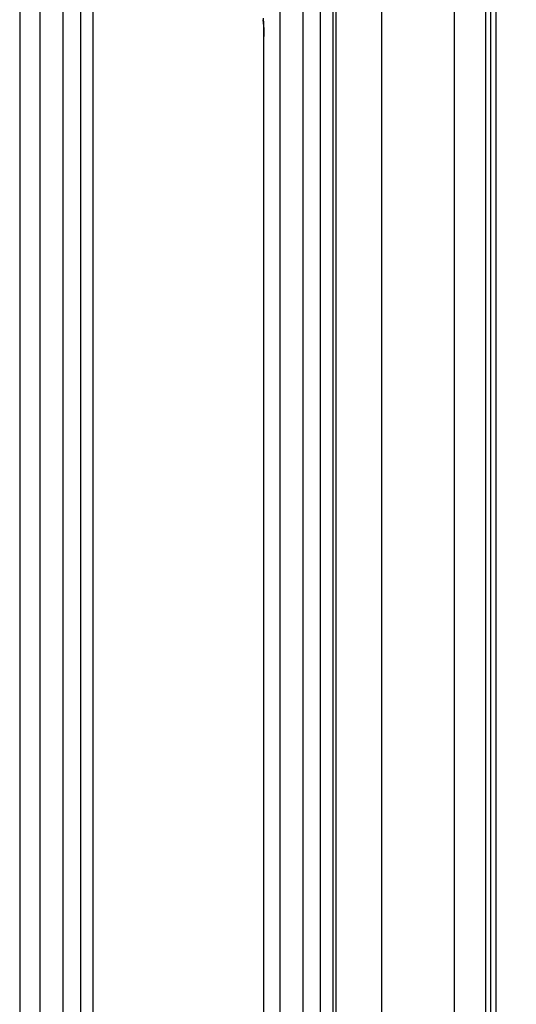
# Model space of a CAD drawing. Header units: inches. Extents: x 0 to 117, y 0 to 83.
# Tile 10 of 86: x 15.88 to 17.16, y 32.72 to 35.26. Entities that reach past the tile are written whole.
import ezdxf

# ---------------------------------------------------------------- set-up
doc = ezdxf.new("R2010")
doc.units = ezdxf.units.IN
doc.header["$LTSCALE"] = 6.431102
doc.header["$MEASUREMENT"] = 0
doc.layers.get('0').update_dxf_attribs({"linetype": 'CONTINUOUS'})
doc.styles.get("Standard").update_dxf_attribs({"font": 'txt', "width": 0.8})
doc.dimstyles.new('DIMSTYLE_4', dxfattribs={"dimtxt": 0.78125, "dimasz": 0.9375, "dimexe": 0.18, "dimexo": 0.0625, "dimgap": 0.09, "dimtad": 1, "dimdec": 0, "dimzin": 4, "dimdsep": 46, "dimtxsty": 'STANDARD', "dimblk": '_FILLED', "dimblk1": '_FILLED', "dimblk2": '_FILLED', "dimcen": 0.09, "dimadec": 0, "dimazin": 0, "dimtfac": 1, "dimtdec": 0, "dimtofl": 0, "dimtmove": 0, "dimatfit": 3, "dimldrblk": '_FILLED', "dimfxl": 1, "dimtolj": 1, "dimtzin": 4, "dimarcsym": 0})

# ---------------------------------------------------------------- blocks, each defined once
blk = doc.blocks.new('_FILLED')
at = {"color": 0, "linetype": 'BYBLOCK'}
blk.add_solid([(0, 0), (-1, 0.1667), (-1, -0.1667)], dxfattribs=at)
blk = doc.blocks.new('*D6')
at = {"color": 7, "linetype": 'CONTINUOUS'}
for p, q in [((15.8378, 57.1553), (12.5211, 57.1553)), ((13.1461, 57.1553), (13.1461, 43.6647)), ((13.1461, 30.1741), (13.1461, 43.6647)), ((17.1616, 30.1741), (12.5211, 30.1741))]:
    blk.add_line(p, q, dxfattribs=at)
at = {"color": 7, "linetype": 'CONTINUOUS', "xscale": 0.9375, "yscale": 0.9375, "zscale": 0.9375}
for p, rotation in [((13.1461, 57.1553), 90), ((13.1461, 30.1741), 270)]:
    blk.add_blockref('_FILLED', p, dxfattribs=dict(at, rotation=rotation))

msp = doc.modelspace()

# ---------------------------------------------------------------- linework, layer by layer
at = {"color": 7, "linetype": 'CONTINUOUS'}
for p, q in [((16.8126, 56.7648), (16.8126, 31.003)), ((16.6954, 31), (16.6954, 56.6468)), ((17.0017, 30.976), (17.0017, 56.6468)), ((17.0819, 49.1148), (17.0819, 31.1116)), ((17.0957, 31.1116), (17.0957, 49.1123)), ((17.1094, 31.1116), (17.1094, 49.1098)), ((15.8761, 40.2856), (15.8761, 30.6542)), ((15.9288, 30.6617), (15.9288, 39.859)), ((15.9874, 39.4912), (15.9874, 30.6617)), ((16.0339, 31.8727), (16.0339, 39.1128)), ((16.0652, 38.8582), (16.0652, 31.8737)), ((16.6086, 35.4318), (16.6086, 30.6609)), ((16.55, 30.6609), (16.55, 35.3901)), ((16.6551, 30.9991), (16.6551, 35.3901)), ((16.6863, 35.3901), (16.6863, 31)), ((16.5082, 30.655), (16.5082, 35.2207)), ((16.5083, 35.2188), (16.5082, 35.2188))]:
    msp.add_line(p, q, dxfattribs=at)
for points in [[(16.5059, 35.2682), (16.5062, 35.2654), (16.5065, 35.2626)], [(16.5065, 35.2626), (16.5067, 35.2596), (16.5069, 35.2565), (16.5071, 35.2533), (16.5073, 35.25), (16.5075, 35.2466), (16.5077, 35.2431), (16.5078, 35.2395), (16.5079, 35.2358), (16.508, 35.2321), (16.5081, 35.2284), (16.5081, 35.2246), (16.5082, 35.2207)]]:
    msp.add_lwpolyline(points, dxfattribs=at)
msp.add_open_spline([(16.5083, 35.2188), (16.5083, 35.2228), (16.5082, 35.2379), (16.5075, 35.2529), (16.5066, 35.264)], degree=3, knots=[0, 0, 0, 0, 0.26497, 1, 1, 1, 1], dxfattribs=at)

# ---------------------------------------------------------------- dimensions: what is measured, and where the dimension line sits
dim = msp.add_linear_dim(base=(13.1461, 30.1741), p1=(15.8378, 57.1553), p2=(17.1616, 30.1741), angle=270, dimstyle='DIMSTYLE_4', dxfattribs=at)
dim.commit()
dim.dimension.update_dxf_attribs({"geometry": '*D6', "text_midpoint": (12.9508, 42.7272), "dimtype": 160})

doc.saveas('drawing.dxf')
